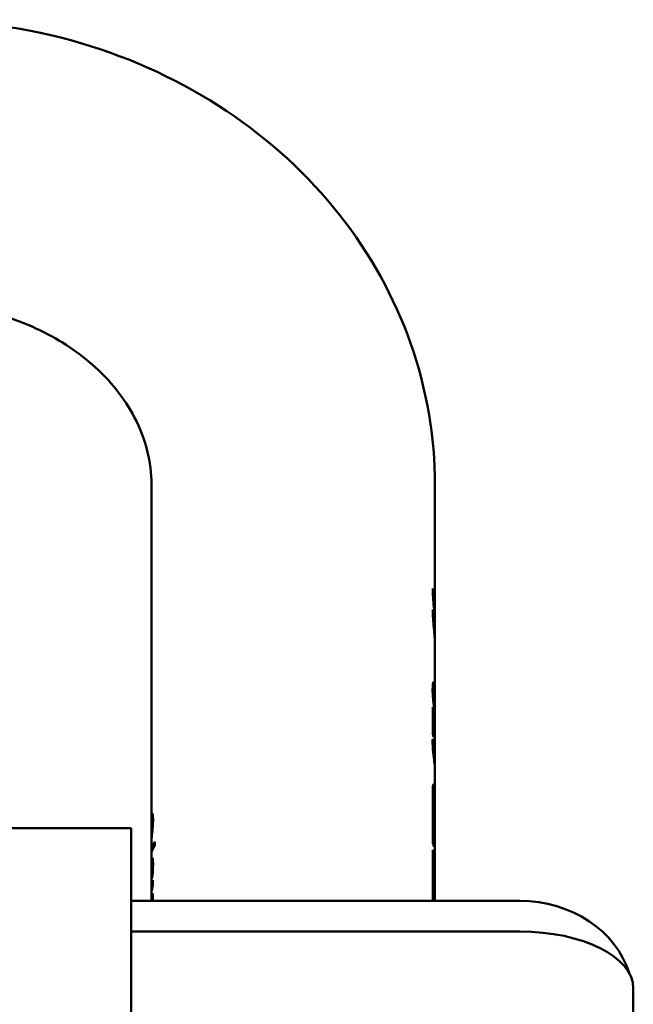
# Model space of a CAD drawing. Header units: millimetres. Extents: x 0 to 10500, y 0 to 7425.
# Tile 21 of 45: x 2228 to 2304, y 5576 to 5698. Entities that reach past the tile are written whole.
import ezdxf

# ---------------------------------------------------------------- set-up
doc = ezdxf.new("R2010")
doc.units = ezdxf.units.MM
doc.header["$LTSCALE"] = 25
doc.layers.add('Visible (ISO)', color=7, linetype='Continuous', lineweight=50)

msp = doc.modelspace()

# ---------------------------------------------------------------- linework, layer by layer
at = {"layer": 'Visible (ISO)'}
for p, q in [((2244.701, 5640.226), (2244.701, 5598.811)), ((2279.701, 5640.226), (2279.701, 5625.936)), ((2279.552, 5627.076), (2279.446, 5627.076)), ((2279.697, 5624.166), (2279.697, 5626.116)), ((2279.552, 5624.478), (2279.446, 5624.478)), ((2279.697, 5624.166), (2279.659, 5624.166)), ((2279.697, 5623.806), (2279.684, 5623.806)), ((2279.697, 5624.166), (2279.697, 5623.806)), ((2279.701, 5623.338), (2279.701, 5621.364)), ((2279.701, 5620.74), (2279.701, 5612.022)), ((2279.623, 5615.376), (2279.436, 5615.376)), ((2279.623, 5615.422), (2279.44, 5615.422)), ((2279.623, 5615.422), (2279.623, 5615.376)), ((2279.44, 5609.425), (2279.44, 5612.764)), ((2279.549, 5612.409), (2279.44, 5612.409)), ((2279.549, 5612.409), (2279.549, 5611.015)), ((2279.549, 5611.015), (2279.44, 5611.015)), ((2279.549, 5610.464), (2279.44, 5610.464)), ((2279.549, 5610.464), (2279.549, 5609.07)), ((2279.701, 5611.45), (2279.701, 5609.867)), ((2279.701, 5609.315), (2279.701, 5607.574)), ((2279.554, 5608.51), (2279.421, 5608.51)), ((2279.554, 5608.484), (2279.421, 5608.484)), ((2279.554, 5608.51), (2279.554, 5608.484)), ((2279.699, 5606.896), (2279.681, 5606.896)), ((2279.701, 5606.863), (2279.681, 5606.863)), ((2279.701, 5606.899), (2279.691, 5606.899)), ((2279.701, 5606.848), (2279.701, 5605.814)), ((2279.696, 5605.824), (2279.655, 5605.824)), ((2279.7, 5605.535), (2279.681, 5605.535)), ((2279.701, 5605.046), (2279.701, 5601.038)), ((2279.442, 5596.043), (2279.442, 5602.538)), ((2279.501, 5601.038), (2279.501, 5600.556)), ((2279.701, 5601.038), (2279.701, 5597.66)), ((2279.442, 5600.556), (2279.613, 5600.556)), ((2279.586, 5600.306), (2279.586, 5595.543)), ((2279.672, 5595.043), (2279.672, 5599.806)), ((2244.774, 5599.037), (2244.897, 5599.037)), ((2242.201, 5597.86), (2192.201, 5597.86)), ((2242.201, 5597.86), (2242.201, 5577.86)), ((2244.701, 5598.057), (2244.701, 5596.938)), ((2279.701, 5597.66), (2279.672, 5597.66)), ((2244.701, 5596.931), (2244.749, 5596.931)), ((2244.701, 5596.397), (2244.701, 5595.07)), ((2245.115, 5596.15), (2245.115, 5595.679)), ((2244.701, 5594.597), (2244.701, 5593.439)), ((2279.442, 5589.981), (2279.442, 5595.177)), ((2279.586, 5594.677), (2279.442, 5594.677)), ((2279.586, 5594.677), (2279.586, 5590.347)), ((2244.715, 5593.881), (2244.882, 5593.881)), ((2244.763, 5593.528), (2244.896, 5593.528)), ((2244.772, 5593.522), (2244.896, 5593.522)), ((2279.672, 5589.558), (2279.672, 5594.177)), ((2279.701, 5594.543), (2279.701, 5593.677)), ((2244.701, 5592.859), (2244.701, 5588.884)), ((2244.756, 5591.697), (2244.756, 5591.735)), ((2244.756, 5591.735), (2244.762, 5591.735)), ((2244.878, 5591.44), (2244.878, 5590.774)), ((2244.752, 5590.201), (2244.752, 5590.866)), ((2244.752, 5590.866), (2244.878, 5590.866)), ((2244.878, 5589.781), (2244.878, 5588.884)), ((2279.701, 5590.213), (2279.672, 5590.213)), ((2279.701, 5590.213), (2279.701, 5589.058)), ((2242.201, 5588.884), (2290.201, 5588.884)), ((2244.801, 5588.884), (2244.801, 5589.474)), ((2244.801, 5589.474), (2244.878, 5589.474)), ((2279.701, 5589.058), (2279.701, 5588.884)), ((2242.201, 5585.099), (2290.201, 5585.099)), ((2242.201, 5577.86), (2242.201, 4747.86)), ((2304.201, 5551.252), (2304.201, 5578.099))]:
    msp.add_line(p, q, dxfattribs=at)
for centre, major_axis, ratio, start_param, end_param in [((2262.201, 5625.936), (17.5, 0), 0.5, 0.1306571, 0.1722795), ((2262.201, 5625.936), (17.5, 0), 0.5, 6.2626124, 6.3037582), ((2262.201, 5623.338), (17.5, 0), 0.5, 0.1306571, 0.1722795), ((2262.201, 5614.599), (17.5, 0), 0.5, 0.0941888, 0.1496199), ((2262.201, 5611.26), (17.5, 0), 0.5, 0.1316604, 0.1727026), ((2262.201, 5609.867), (17.3, 0), 0.5, 0.0690822, 0.0835389), ((2262.201, 5609.867), (17.5, 0), 0.5, 6.2516591, 6.4148457), ((2262.201, 5609.315), (17.5, 0), 0.5, 0, 0.1316604), ((2262.201, 5607.921), (17.5, 0), 0.5, 0.1316604, 0.1727026), ((2262.201, 5607.378), (17.5, 0), 0.5, 0.1296988, 0.174395), ((2276.718, 5639.633), (2.946, -34.41), 0.0135803, 0.1108982, 0.1334828), ((2262.201, 5597.66), (17.5, 0), 0.5, 6.2260113, 6.2831853), ((2262.201, 5595.07), (-17.5, 0), 0.2853013, 6.0651621, 6.3305972), ((2262.201, 5595.07), (17.3, 0), 0.2853013, 2.9840382, 3.0677826), ((2262.201, 5594.543), (17.5, 0), 0.5, 0.114536, 0.1722795), ((2262.201, 5594.597), (-17.5, 0), 0.2858576, 6.0651621, 6.2831853), ((2262.201, 5595.07), (-17.5, 0), 0.7146987, 0, 0.0270578), ((2262.201, 5594.597), (-17.5, 0), 0.7141424, 6.2642391, 6.2831853), ((2262.201, 5593.677), (17.5, 0), 0.5, 0.114536, 0.1722795), ((2262.201, 5594.543), (17.5, 0), 0.5, 0, 0.057174), ((2262.201, 5593.677), (17.5, 0), 0.5, 6.2260113, 6.3403593), ((2262.201, 5590.199), (-17.5, 0), 0.5, 6.140867, 6.2068435), ((2262.201, 5591.003), (-17.5, 0), 0.5, 6.1548873, 6.203778), ((2262.201, 5589.533), (-17.5, 0), 0.5, 6.140867, 6.2068435), ((2262.201, 5588.539), (-17.5, 0), 0.5, 6.140867, 6.1761508), ((2262.201, 5590.213), (17.5, 0), 0.5, 0, 0.057174), ((2262.201, 5588.481), (17.3, 0), 0.5, 0.0466187, 0.0544934), ((2262.201, 5589.058), (17.5, 0), 0.5, 0, 0.057174), ((2262.201, 5588.481), (17.5, 0), 0.5, 0.0460856, 0.057174), ((2290.201, 5576.759), (14, 0), 0.8660254, 0.2645207, 1.5707963), ((2290.201, 5578.099), (14, 0), 0.5, 0, 1.5707963)]:
    msp.add_ellipse(centre, major_axis=major_axis, ratio=ratio, start_param=start_param, end_param=end_param, dxfattribs=at)
for points, knots in [([(2279.701, 5640.226), (2279.701, 5646.165), (2278.669, 5652.101), (2274.677, 5663.406), (2271.689, 5668.759), (2264.024, 5678.482), (2259.287, 5682.803), (2248.491, 5690.009), (2242.387, 5692.831), (2229.43, 5696.654), (2222.564, 5697.609), (2208.796, 5697.512), (2201.894, 5696.446), (2188.808, 5692.347), (2182.618, 5689.329), (2171.684, 5681.622), (2166.908, 5676.973), (2159.374, 5666.571), (2156.544, 5660.871), (2153.412, 5650.106), (2152.701, 5645.166), (2152.701, 5640.226)], [3.1415927, 3.1415927, 3.1415927, 3.1415927, 3.4383563, 3.4383563, 3.7405647, 3.7405647, 4.0557005, 4.0557005, 4.3840237, 4.3840237, 4.7205013, 4.7205013, 5.0594243, 5.0594243, 5.395604, 5.395604, 5.7229911, 5.7229911, 6.0363244, 6.0363244, 6.2831853, 6.2831853, 6.2831853, 6.2831853]), ([(2244.701, 5640.226), (2244.701, 5643.019), (2244.025, 5645.83), (2241.381, 5650.864), (2239.639, 5653.096), (2235.409, 5656.794), (2233.066, 5658.317), (2227.944, 5660.665), (2225.199, 5661.524), (2219.529, 5662.523), (2216.61, 5662.677), (2210.868, 5662.278), (2208.046, 5661.727), (2202.756, 5660.002), (2200.295, 5658.822), (2195.911, 5655.977), (2194.012, 5654.299), (2190.839, 5650.568), (2189.635, 5648.502), (2188.073, 5644.365), (2187.701, 5642.293), (2187.701, 5640.226)], [3.1415927, 3.1415927, 3.1415927, 3.1415927, 3.5684813, 3.5684813, 3.9223768, 3.9223768, 4.2254241, 4.2254241, 4.511592, 4.511592, 4.792441, 4.792441, 5.0725787, 5.0725787, 5.3555875, 5.3555875, 5.6483596, 5.6483596, 5.9672242, 5.9672242, 6.2831853, 6.2831853, 6.2831853, 6.2831853]), ([(2279.701, 5623.338), (2279.701, 5623.527), (2279.687, 5623.793), (2279.639, 5624.428), (2279.604, 5624.796), (2279.539, 5625.523), (2279.504, 5625.93), (2279.455, 5626.723), (2279.442, 5627.109), (2279.442, 5627.436)], [-0.45298698, -0.45298698, -0.45298698, -0.45298698, -0.33974193, -0.33974193, -0.22649688, -0.22649688, -0.11324844, -0.11324844, 0, 0, 0, 0]), ([(2279.552, 5627.076), (2279.552, 5626.828), (2279.559, 5626.535), (2279.588, 5625.932), (2279.608, 5625.622), (2279.645, 5625.07), (2279.665, 5624.79), (2279.687, 5624.406), (2279.693, 5624.277), (2279.697, 5624.166)], [0, 0, 0, 0, 0.08599003, 0.08599003, 0.17198006, 0.17198006, 0.25796923, 0.25796923, 0.30862217, 0.30862217, 0.30862217, 0.30862217]), ([(2279.701, 5620.74), (2279.701, 5620.929), (2279.687, 5621.195), (2279.639, 5621.83), (2279.604, 5622.198), (2279.539, 5622.925), (2279.504, 5623.332), (2279.455, 5624.125), (2279.442, 5624.511), (2279.442, 5624.838)], [-0.45298698, -0.45298698, -0.45298698, -0.45298698, -0.33974193, -0.33974193, -0.22649688, -0.22649688, -0.11324844, -0.11324844, 0, 0, 0, 0]), ([(2279.552, 5624.478), (2279.552, 5624.23), (2279.559, 5623.937), (2279.588, 5623.334), (2279.608, 5623.024), (2279.645, 5622.472), (2279.665, 5622.192), (2279.693, 5621.709), (2279.701, 5621.507), (2279.701, 5621.259), (2279.697, 5621.175), (2279.689, 5621.122)], [0, 0, 0, 0, 0.08599003, 0.08599003, 0.17198006, 0.17198006, 0.25796923, 0.25796923, 0.34395841, 0.34395841, 0.40695337, 0.40695337, 0.40695337, 0.40695337]), ([(2279.421, 5614.877), (2279.422, 5614.999), (2279.424, 5615.118), (2279.433, 5615.337), (2279.44, 5615.439), (2279.449, 5615.527)], [0, 0, 0, 0, 0.042980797, 0.042980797, 0.086036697, 0.086036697, 0.086036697, 0.086036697]), ([(2279.449, 5615.527), (2279.457, 5615.601), (2279.466, 5615.668), (2279.485, 5615.794), (2279.495, 5615.851), (2279.505, 5615.904)], [0, 0, 0, 0, 0.036267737, 0.036267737, 0.073025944, 0.073025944, 0.073025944, 0.073025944]), ([(2279.6, 5615.308), (2279.595, 5615.293), (2279.59, 5615.274), (2279.58, 5615.227), (2279.574, 5615.196), (2279.569, 5615.163)], [0, 0, 0, 0, 0.018510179, 0.018510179, 0.041860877, 0.041860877, 0.041860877, 0.041860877]), ([(2279.623, 5615.376), (2279.619, 5615.367), (2279.615, 5615.355), (2279.608, 5615.333), (2279.604, 5615.32), (2279.6, 5615.308)], [0, 0, 0, 0, 0.015639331, 0.015639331, 0.031378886, 0.031378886, 0.031378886, 0.031378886]), ([(2279.551, 5613.112), (2279.534, 5613.253), (2279.517, 5613.4), (2279.485, 5613.698), (2279.471, 5613.847), (2279.447, 5614.146), (2279.438, 5614.291), (2279.425, 5614.588), (2279.422, 5614.736), (2279.421, 5614.877)], [0, 0, 0, 0, 0.04686303, 0.04686303, 0.09227347, 0.09227347, 0.13676342, 0.13676342, 0.18516243, 0.18516243, 0.18516243, 0.18516243]), ([(2279.542, 5614.919), (2279.538, 5614.871), (2279.536, 5614.818), (2279.532, 5614.688), (2279.531, 5614.609), (2279.531, 5614.528)], [0, 0, 0, 0, 0.022498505, 0.022498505, 0.050731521, 0.050731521, 0.050731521, 0.050731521]), ([(2279.531, 5614.528), (2279.531, 5614.439), (2279.533, 5614.346), (2279.54, 5614.148), (2279.545, 5614.047), (2279.552, 5613.946)], [0, 0, 0, 0, 0.030651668, 0.030651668, 0.061296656, 0.061296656, 0.061296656, 0.061296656]), ([(2279.569, 5615.163), (2279.563, 5615.131), (2279.558, 5615.094), (2279.549, 5615.012), (2279.545, 5614.967), (2279.542, 5614.919)], [0, 0, 0, 0, 0.022685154, 0.022685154, 0.045370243, 0.045370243, 0.045370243, 0.045370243]), ([(2279.651, 5612.24), (2279.638, 5612.365), (2279.623, 5612.498), (2279.589, 5612.788), (2279.57, 5612.945), (2279.551, 5613.112)], [0, 0, 0, 0, 0.0527824, 0.0527824, 0.10808909, 0.10808909, 0.10808909, 0.10808909]), ([(2279.552, 5613.946), (2279.559, 5613.833), (2279.568, 5613.723), (2279.587, 5613.506), (2279.597, 5613.401), (2279.606, 5613.301)], [0, 0, 0, 0, 0.03372831, 0.03372831, 0.067345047, 0.067345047, 0.067345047, 0.067345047]), ([(2279.606, 5613.301), (2279.618, 5613.176), (2279.63, 5613.059), (2279.652, 5612.841), (2279.661, 5612.738), (2279.669, 5612.642)], [0, 0, 0, 0, 0.041897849, 0.041897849, 0.08374859, 0.08374859, 0.08374859, 0.08374859]), ([(2279.701, 5611.451), (2279.701, 5611.561), (2279.696, 5611.681), (2279.68, 5611.941), (2279.667, 5612.084), (2279.651, 5612.24)], [0, 0, 0, 0, 0.06622609, 0.06622609, 0.13234517, 0.13234517, 0.13234517, 0.13234517]), ([(2279.669, 5612.642), (2279.68, 5612.522), (2279.688, 5612.411), (2279.698, 5612.206), (2279.701, 5612.111), (2279.701, 5612.024)], [0, 0, 0, 0, 0.05249778, 0.05249778, 0.10503582, 0.10503582, 0.10503582, 0.10503582]), ([(2279.701, 5612.024), (2279.701, 5611.934), (2279.698, 5611.85), (2279.692, 5611.772), (2279.692, 5611.766), (2279.691, 5611.76)], [0, 0, 0, 0, 0.05360307, 0.05360307, 0.057913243, 0.057913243, 0.057913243, 0.057913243]), ([(2279.421, 5608.466), (2279.42, 5608.546), (2279.421, 5608.625), (2279.426, 5608.77), (2279.429, 5608.839), (2279.435, 5608.896)], [0, 0, 0, 0, 0.027566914, 0.027566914, 0.055130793, 0.055130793, 0.055130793, 0.055130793]), ([(2279.465, 5607.513), (2279.45, 5607.68), (2279.439, 5607.845), (2279.424, 5608.168), (2279.421, 5608.321), (2279.421, 5608.466)], [0, 0, 0, 0, 0.0504261, 0.0504261, 0.10063219, 0.10063219, 0.10063219, 0.10063219]), ([(2279.539, 5608.32), (2279.537, 5608.281), (2279.535, 5608.239), (2279.533, 5608.146), (2279.532, 5608.096), (2279.532, 5608.042)], [0, 0, 0, 0, 0.017153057, 0.017153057, 0.035575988, 0.035575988, 0.035575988, 0.035575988]), ([(2279.532, 5608.042), (2279.532, 5607.958), (2279.533, 5607.868), (2279.54, 5607.686), (2279.544, 5607.595), (2279.556, 5607.41), (2279.562, 5607.319), (2279.578, 5607.133), (2279.587, 5607.041), (2279.595, 5606.952)], [0, 0, 0, 0, 0.02940121, 0.02940121, 0.05714539, 0.05714539, 0.08499428, 0.08499428, 0.1142962, 0.1142962, 0.1142962, 0.1142962]), ([(2279.554, 5608.484), (2279.551, 5608.465), (2279.548, 5608.438), (2279.543, 5608.383), (2279.541, 5608.352), (2279.539, 5608.32)], [0, 0, 0, 0, 0.013268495, 0.013268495, 0.027231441, 0.027231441, 0.027231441, 0.027231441]), ([(2279.568, 5606.571), (2279.55, 5606.715), (2279.532, 5606.866), (2279.496, 5607.184), (2279.479, 5607.346), (2279.465, 5607.513)], [0, 0, 0, 0, 0.05004311, 0.05004311, 0.10018845, 0.10018845, 0.10018845, 0.10018845]), ([(2279.595, 5606.952), (2279.618, 5606.714), (2279.642, 5606.502), (2279.677, 5606.135), (2279.689, 5605.97), (2279.696, 5605.824)], [0, 0, 0, 0, 0.0783944, 0.0783944, 0.1569154, 0.1569154, 0.1569154, 0.1569154]), ([(2279.681, 5606.896), (2279.681, 5606.968), (2279.681, 5607.039), (2279.682, 5607.171), (2279.683, 5607.233), (2279.684, 5607.288)], [0, 0, 0, 0, 0.024984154, 0.024984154, 0.049955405, 0.049955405, 0.049955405, 0.049955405]), ([(2279.696, 5605.824), (2279.693, 5606.005), (2279.689, 5606.189), (2279.683, 5606.559), (2279.681, 5606.733), (2279.681, 5606.896)], [0, 0, 0, 0, 0.05571582, 0.05571582, 0.1117082, 0.1117082, 0.1117082, 0.1117082]), ([(2279.684, 5607.288), (2279.685, 5607.346), (2279.687, 5607.394), (2279.69, 5607.471), (2279.692, 5607.502), (2279.694, 5607.527)], [0, 0, 0, 0, 0.026293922, 0.026293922, 0.052563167, 0.052563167, 0.052563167, 0.052563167]), ([(2279.694, 5607.527), (2279.697, 5607.565), (2279.699, 5607.583), (2279.701, 5607.586), (2279.701, 5607.567), (2279.697, 5607.494), (2279.693, 5607.435), (2279.686, 5607.364)], [0, 0, 0, 0, 0.04026337, 0.04026337, 0.0833421, 0.0833421, 0.13343806, 0.13343806, 0.13343806, 0.13343806]), ([(2279.694, 5607.043), (2279.697, 5607.174), (2279.699, 5607.297), (2279.7, 5607.47), (2279.701, 5607.523), (2279.701, 5607.574)], [0, 0, 0, 0, 0.040263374, 0.040263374, 0.059462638, 0.059462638, 0.059462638, 0.059462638]), ([(2279.701, 5606.899), (2279.701, 5606.942), (2279.7, 5606.984), (2279.7, 5607.098), (2279.699, 5607.166), (2279.697, 5607.23)], [0, 0, 0, 0, 0.013269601, 0.013269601, 0.037138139, 0.037138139, 0.037138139, 0.037138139]), ([(2279.701, 5606.863), (2279.701, 5606.874), (2279.7, 5606.883), (2279.7, 5606.894), (2279.7, 5606.896), (2279.699, 5606.896)], [0, 0, 0, 0, 0.013269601, 0.013269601, 0.026005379, 0.026005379, 0.026005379, 0.026005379]), ([(2279.7, 5606.702), (2279.7, 5606.738), (2279.7, 5606.769), (2279.701, 5606.82), (2279.701, 5606.84), (2279.701, 5606.857), (2279.701, 5606.86), (2279.701, 5606.863)], [0, 0, 0, 0, 0.014951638, 0.014951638, 0.030195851, 0.030195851, 0.033395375, 0.033395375, 0.033395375, 0.033395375]), ([(2279.701, 5606.848), (2279.701, 5606.855), (2279.701, 5606.862), (2279.701, 5606.879), (2279.701, 5606.889), (2279.701, 5606.899)], [0.0281345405, 0.0281345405, 0.0281345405, 0.0281345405, 0.0301958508, 0.0301958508, 0.0333953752, 0.0333953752, 0.0333953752, 0.0333953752]), ([(2279.701, 5605.046), (2279.701, 5605.088), (2279.7, 5605.13), (2279.696, 5605.306), (2279.688, 5605.447), (2279.653, 5605.88), (2279.614, 5606.202), (2279.568, 5606.571)], [0.03570938, 0.03570938, 0.03570938, 0.03570938, 0.0591206, 0.0591206, 0.12977546, 0.12977546, 0.25957734, 0.25957734, 0.25957734, 0.25957734]), ([(2279.7, 5606.441), (2279.7, 5606.489), (2279.7, 5606.534), (2279.7, 5606.622), (2279.7, 5606.663), (2279.7, 5606.702)], [0, 0, 0, 0, 0.016482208, 0.016482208, 0.032968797, 0.032968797, 0.032968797, 0.032968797]), ([(2279.7, 5605.535), (2279.701, 5605.689), (2279.701, 5605.846), (2279.7, 5606.157), (2279.7, 5606.304), (2279.7, 5606.441)], [0, 0, 0, 0, 0.046939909, 0.046939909, 0.094197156, 0.094197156, 0.094197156, 0.094197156]), ([(2279.698, 5605.439), (2279.697, 5605.425), (2279.697, 5605.41), (2279.695, 5605.377), (2279.694, 5605.358), (2279.693, 5605.34)], [-0.020792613, -0.020792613, -0.020792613, -0.020792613, -0.012466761, -0.012466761, -0.001572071, -0.001572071, -0.001572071, -0.001572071]), ([(2279.442, 5602.538), (2279.442, 5602.701), (2279.448, 5602.856), (2279.474, 5603.099), (2279.493, 5603.187), (2279.532, 5603.285), (2279.555, 5603.301), (2279.599, 5603.249), (2279.62, 5603.181), (2279.652, 5602.993), (2279.666, 5602.86), (2279.686, 5602.543), (2279.692, 5602.358), (2279.699, 5601.994), (2279.7, 5601.79), (2279.701, 5601.394), (2279.701, 5601.201), (2279.701, 5601.038)], [-0.90621252, -0.90621252, -0.90621252, -0.90621252, -0.84967286, -0.84967286, -0.7931332, -0.7931332, -0.7362158, -0.7362158, -0.6792984, -0.6792984, -0.62270811, -0.62270811, -0.56611782, -0.56611782, -0.50961204, -0.50961204, -0.45310626, -0.45310626, -0.45310626, -0.45310626]), ([(2279.457, 5602.932), (2279.464, 5602.864), (2279.471, 5602.786), (2279.486, 5602.543), (2279.492, 5602.358), (2279.499, 5601.994), (2279.5, 5601.79), (2279.501, 5601.394), (2279.501, 5601.201), (2279.501, 5601.038)], [0.25322381, 0.25322381, 0.25322381, 0.25322381, 0.28352777, 0.28352777, 0.34012009, 0.34012009, 0.39662594, 0.39662594, 0.45313178, 0.45313178, 0.45313178, 0.45313178]), ([(2244.719, 5599.358), (2244.73, 5599.475), (2244.746, 5599.563), (2244.784, 5599.657), (2244.805, 5599.658), (2244.827, 5599.614)], [0, 0, 0, 0, 0.07026909, 0.07026909, 0.14106047, 0.14106047, 0.14106047, 0.14106047]), ([(2244.827, 5599.614), (2244.837, 5599.594), (2244.847, 5599.565), (2244.864, 5599.486), (2244.872, 5599.438), (2244.884, 5599.32), (2244.889, 5599.252), (2244.896, 5599.094), (2244.898, 5599.005), (2244.898, 5598.91)], [0, 0, 0, 0, 0.03245378, 0.03245378, 0.06380353, 0.06380353, 0.09487468, 0.09487468, 0.1277126, 0.1277126, 0.1277126, 0.1277126]), ([(2279.672, 5599.806), (2279.672, 5599.86), (2279.671, 5599.924), (2279.668, 5600.057), (2279.666, 5600.124), (2279.66, 5600.246), (2279.656, 5600.307), (2279.647, 5600.413), (2279.642, 5600.457), (2279.631, 5600.52), (2279.625, 5600.543), (2279.613, 5600.56), (2279.607, 5600.555), (2279.598, 5600.522), (2279.593, 5600.493), (2279.588, 5600.412), (2279.586, 5600.36), (2279.586, 5600.306)], [0.15096221, 0.15096221, 0.15096221, 0.15096221, 0.16979222, 0.16979222, 0.18862223, 0.18862223, 0.20751283, 0.20751283, 0.22640343, 0.22640343, 0.24533028, 0.24533028, 0.26425712, 0.26425712, 0.28309078, 0.28309078, 0.30192443, 0.30192443, 0.30192443, 0.30192443]), ([(2244.701, 5598.718), (2244.7, 5598.857), (2244.701, 5598.978), (2244.707, 5599.189), (2244.712, 5599.279), (2244.719, 5599.358)], [0, 0, 0, 0, 0.047251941, 0.047251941, 0.09420604, 0.09420604, 0.09420604, 0.09420604]), ([(2244.701, 5598.057), (2244.701, 5598.083), (2244.701, 5598.109), (2244.701, 5598.236), (2244.702, 5598.34), (2244.703, 5598.429)], [0.023546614, 0.023546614, 0.023546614, 0.023546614, 0.031408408, 0.031408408, 0.06263911, 0.06263911, 0.06263911, 0.06263911]), ([(2244.703, 5598.429), (2244.704, 5598.447), (2244.704, 5598.465), (2244.706, 5598.547), (2244.708, 5598.606), (2244.714, 5598.72), (2244.718, 5598.775), (2244.723, 5598.824)], [0, 0, 0, 0, 0.006461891, 0.006461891, 0.03101617, 0.03101617, 0.060266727, 0.060266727, 0.060266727, 0.060266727]), ([(2244.723, 5598.824), (2244.731, 5598.897), (2244.74, 5598.959), (2244.756, 5599.017), (2244.762, 5599.03), (2244.774, 5599.04), (2244.78, 5599.037), (2244.785, 5599.026)], [0, 0, 0, 0, 0.044070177, 0.044070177, 0.066786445, 0.066786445, 0.088289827, 0.088289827, 0.088289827, 0.088289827]), ([(2244.818, 5598.616), (2244.818, 5598.558), (2244.817, 5598.497), (2244.813, 5598.371), (2244.81, 5598.307), (2244.804, 5598.18), (2244.8, 5598.118), (2244.79, 5597.991), (2244.785, 5597.927), (2244.78, 5597.865)], [0, 0, 0, 0, 0.020016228, 0.020016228, 0.039359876, 0.039359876, 0.058216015, 0.058216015, 0.078469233, 0.078469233, 0.078469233, 0.078469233]), ([(2244.785, 5599.026), (2244.79, 5599.016), (2244.795, 5599), (2244.803, 5598.954), (2244.806, 5598.926), (2244.812, 5598.856), (2244.814, 5598.816), (2244.817, 5598.723), (2244.818, 5598.671), (2244.818, 5598.616)], [0, 0, 0, 0, 0.019044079, 0.019044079, 0.037415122, 0.037415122, 0.055444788, 0.055444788, 0.074633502, 0.074633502, 0.074633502, 0.074633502]), ([(2244.898, 5598.91), (2244.897, 5598.719), (2244.892, 5598.513), (2244.873, 5598.186), (2244.865, 5598.078), (2244.847, 5597.862), (2244.838, 5597.757), (2244.828, 5597.655)], [0, 0, 0, 0, 0.06591072, 0.06591072, 0.09870335, 0.09870335, 0.13149779, 0.13149779, 0.13149779, 0.13149779]), ([(2244.717, 5597.188), (2244.707, 5597.068), (2244.702, 5596.978), (2244.701, 5596.936), (2244.701, 5596.931), (2244.701, 5596.931)], [0, 0, 0, 0, 0.072708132, 0.072708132, 0.092881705, 0.092881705, 0.092881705, 0.092881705]), ([(2244.78, 5597.865), (2244.768, 5597.718), (2244.756, 5597.589), (2244.734, 5597.362), (2244.724, 5597.268), (2244.717, 5597.188)], [0, 0, 0, 0, 0.04822121, 0.04822121, 0.096017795, 0.096017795, 0.096017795, 0.096017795]), ([(2244.768, 5597.1), (2244.758, 5597.017), (2244.75, 5596.941), (2244.733, 5596.791), (2244.726, 5596.72), (2244.72, 5596.657)], [0, 0, 0, 0, 0.033932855, 0.033932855, 0.071821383, 0.071821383, 0.071821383, 0.071821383]), ([(2244.828, 5597.655), (2244.817, 5597.552), (2244.807, 5597.455), (2244.787, 5597.269), (2244.777, 5597.182), (2244.768, 5597.1)], [0, 0, 0, 0, 0.032885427, 0.032885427, 0.06601507, 0.06601507, 0.06601507, 0.06601507]), ([(2244.71, 5596.537), (2244.704, 5596.637), (2244.701, 5596.753), (2244.701, 5596.904), (2244.701, 5596.921), (2244.701, 5596.938)], [0.021184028, 0.021184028, 0.021184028, 0.021184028, 0.072708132, 0.072708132, 0.078907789, 0.078907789, 0.078907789, 0.078907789]), ([(2244.72, 5596.657), (2244.712, 5596.575), (2244.707, 5596.509), (2244.702, 5596.43), (2244.701, 5596.408), (2244.701, 5596.397)], [0, 0, 0, 0, 0.049648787, 0.049648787, 0.085318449, 0.085318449, 0.085318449, 0.085318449]), ([(2244.704, 5593.114), (2244.703, 5593.173), (2244.702, 5593.23), (2244.701, 5593.371), (2244.7, 5593.452), (2244.702, 5593.661), (2244.707, 5593.78), (2244.715, 5593.881)], [0.00829847, 0.00829847, 0.00829847, 0.00829847, 0.0275202, 0.0275202, 0.05902714, 0.05902714, 0.11751476, 0.11751476, 0.11751476, 0.11751476]), ([(2244.741, 5593.494), (2244.736, 5593.477), (2244.731, 5593.451), (2244.721, 5593.382), (2244.716, 5593.334), (2244.713, 5593.283)], [0, 0, 0, 0, 0.023657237, 0.023657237, 0.054220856, 0.054220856, 0.054220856, 0.054220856]), ([(2244.715, 5593.881), (2244.725, 5593.999), (2244.739, 5594.094), (2244.777, 5594.205), (2244.799, 5594.22), (2244.822, 5594.186)], [0, 0, 0, 0, 0.07256782, 0.07256782, 0.14567595, 0.14567595, 0.14567595, 0.14567595]), ([(2244.797, 5593.365), (2244.795, 5593.41), (2244.791, 5593.445), (2244.782, 5593.499), (2244.777, 5593.515), (2244.772, 5593.522)], [0, 0, 0, 0, 0.021442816, 0.021442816, 0.042845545, 0.042845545, 0.042845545, 0.042845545]), ([(2244.806, 5593.063), (2244.806, 5593.12), (2244.805, 5593.174), (2244.802, 5593.275), (2244.8, 5593.322), (2244.797, 5593.365)], [0, 0, 0, 0, 0.019962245, 0.019962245, 0.040477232, 0.040477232, 0.040477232, 0.040477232]), ([(2244.822, 5594.186), (2244.832, 5594.171), (2244.843, 5594.144), (2244.861, 5594.064), (2244.87, 5594.012), (2244.883, 5593.885), (2244.888, 5593.812), (2244.894, 5593.643), (2244.896, 5593.546), (2244.896, 5593.444)], [0, 0, 0, 0, 0.03403345, 0.03403345, 0.06768592, 0.06768592, 0.10022091, 0.10022091, 0.13573409, 0.13573409, 0.13573409, 0.13573409]), ([(2244.896, 5593.444), (2244.896, 5593.339), (2244.895, 5593.23), (2244.889, 5593.004), (2244.885, 5592.888), (2244.88, 5592.77)], [0, 0, 0, 0, 0.036369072, 0.036369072, 0.072734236, 0.072734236, 0.072734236, 0.072734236]), ([(2244.713, 5593.283), (2244.707, 5593.204), (2244.703, 5593.109), (2244.701, 5592.957), (2244.701, 5592.91), (2244.701, 5592.859)], [0, 0, 0, 0, 0.046479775, 0.046479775, 0.064930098, 0.064930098, 0.064930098, 0.064930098]), ([(2244.756, 5591.735), (2244.762, 5591.84), (2244.767, 5591.95), (2244.778, 5592.166), (2244.783, 5592.276), (2244.788, 5592.384)], [0, 0, 0, 0, 0.032393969, 0.032393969, 0.064868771, 0.064868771, 0.064868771, 0.064868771]), ([(2244.788, 5592.384), (2244.793, 5592.503), (2244.798, 5592.62), (2244.804, 5592.85), (2244.806, 5592.959), (2244.806, 5593.063)], [0, 0, 0, 0, 0.035741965, 0.035741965, 0.071569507, 0.071569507, 0.071569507, 0.071569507]), ([(2244.88, 5592.77), (2244.876, 5592.67), (2244.871, 5592.567), (2244.859, 5592.352), (2244.852, 5592.236), (2244.845, 5592.122)], [0, 0, 0, 0, 0.03096889, 0.03096889, 0.065223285, 0.065223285, 0.065223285, 0.065223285]), ([(2279.586, 5590.347), (2279.586, 5590.238), (2279.589, 5590.109), (2279.6, 5589.845), (2279.609, 5589.709), (2279.626, 5589.467), (2279.636, 5589.344), (2279.656, 5589.132), (2279.665, 5589.043), (2279.672, 5588.981)], [0, 0, 0, 0, 0.03767922, 0.03767922, 0.07535844, 0.07535844, 0.11314904, 0.11314904, 0.15093965, 0.15093965, 0.15093965, 0.15093965])]:
    msp.add_open_spline(points, degree=3, knots=knots, dxfattribs=at)
for points in [[(2279.697, 5623.806), (2279.695, 5623.772), (2279.692, 5623.743), (2279.689, 5623.72)], [(2279.691, 5611.761), (2279.697, 5611.651), (2279.701, 5611.547), (2279.701, 5611.451)], [(2279.701, 5611.45), (2279.701, 5611.45), (2279.701, 5611.451), (2279.701, 5611.451)], [(2279.691, 5606.896), (2279.692, 5606.946), (2279.693, 5606.995), (2279.694, 5607.043)], [(2244.704, 5598.453), (2244.702, 5598.544), (2244.701, 5598.633), (2244.701, 5598.718)], [(2244.701, 5596.462), (2244.701, 5596.538), (2244.702, 5596.617), (2244.703, 5596.7)], [(2244.701, 5596.397), (2244.701, 5596.418), (2244.701, 5596.44), (2244.701, 5596.462)], [(2244.741, 5596.859), (2244.74, 5596.883), (2244.739, 5596.907), (2244.738, 5596.931)], [(2244.772, 5593.522), (2244.761, 5593.535), (2244.75, 5593.525), (2244.741, 5593.494)], [(2279.479, 5588.884), (2279.455, 5589.276), (2279.442, 5589.657), (2279.442, 5589.981)]]:
    msp.add_open_spline(points, degree=3, dxfattribs=at)

doc.saveas('drawing.dxf')
